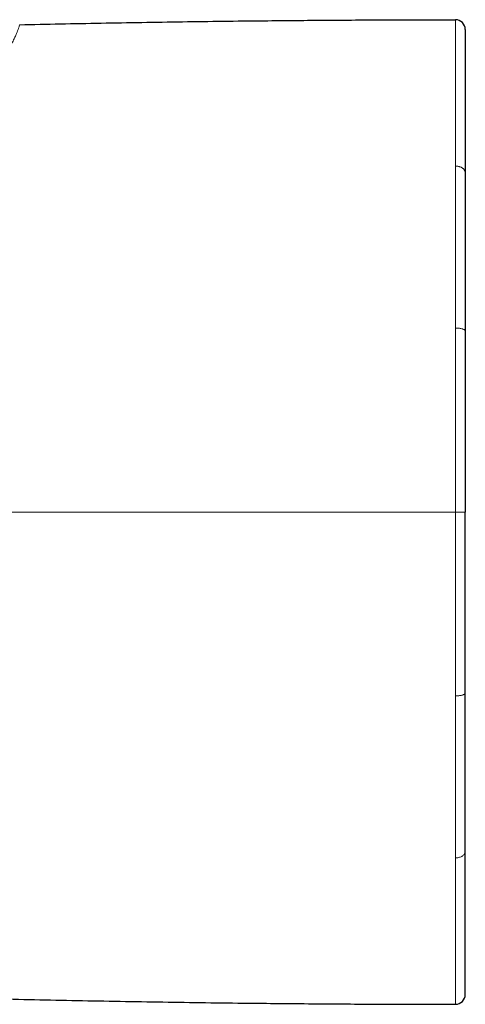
# Model space of a CAD drawing. Header units: millimetres. Extents: x 8 to 1267, y 12 to 1009.
# Tile 20 of 72: x 382 to 405, y 714 to 764. Entities that reach past the tile are written whole.
import ezdxf

# ---------------------------------------------------------------- set-up
doc = ezdxf.new("R2010")
doc.units = ezdxf.units.MM

msp = doc.modelspace()

# ---------------------------------------------------------------- linework, layer by layer
at = {"color": 7, "linetype": 'Continuous', "lineweight": 30}
for p, q in [((404.675, 755.928), (404.675, 755.915)), ((404.675, 747.909), (404.675, 747.884)), ((404.675, 729.479), (404.675, 729.5)), ((404.675, 721.469), (404.675, 721.478))]:
    msp.add_line(p, q, dxfattribs=at)
at = {"color": 252, "linetype": 'Continuous', "lineweight": 0}
for p, q in [((404.175, 748.094), (404.175, 748.031)), ((404.675, 738.692), (404.175, 738.692)), ((404.175, 729.353), (404.175, 729.291)), ((404.175, 721.126), (404.175, 721.108))]:
    msp.add_line(p, q, dxfattribs=at)
at = {"color": 7, "linetype": 'Continuous', "lineweight": 30}
for centre, start, end in [((404.175, 763.192), 0, 90.0287), ((404.175, 714.192), 269.9713, 0)]:
    msp.add_arc(centre, 0.5, start, end, dxfattribs=at)
for points, knots in [([(382.061, 763.436), (383.437, 763.466), (386.189, 763.525), (390.317, 763.592), (394.15, 763.639), (397.688, 763.669), (400.932, 763.687), (403.094, 763.69), (404.175, 763.692)], [0, 0, 0, 0, 0.1866766, 0.3733505, 0.5600199, 0.7066846, 0.8533449, 1, 1, 1, 1]), ([(404.675, 763.192), (404.675, 763.19), (404.675, 763.186), (404.675, 763.154), (404.675, 763.104), (404.675, 763.044), (404.675, 762.985), (404.675, 762.934), (404.675, 762.878), (404.675, 762.816), (404.675, 762.748), (404.675, 762.654), (404.675, 762.526), (404.675, 762.355), (404.675, 762.166), (404.675, 761.957), (404.675, 761.73), (404.675, 761.483), (404.675, 761.221), (404.675, 760.945), (404.675, 760.657), (404.675, 760.354), (404.675, 760.088), (404.675, 759.864), (404.675, 759.689), (404.675, 759.51), (404.675, 759.327), (404.675, 759.14), (404.675, 758.886), (404.675, 758.559), (404.675, 758.153), (404.675, 757.734), (404.675, 757.302), (404.675, 756.858), (404.675, 756.401), (404.675, 756.086), (404.675, 755.928)], [0, 0, 0, 0, 0.034682, 0.069426, 0.104264, 0.13923, 0.157609, 0.176037, 0.194518, 0.213057, 0.23166, 0.250329, 0.285456, 0.320723, 0.356161, 0.391797, 0.42766, 0.463777, 0.500175, 0.535617, 0.570879, 0.605984, 0.640957, 0.659232, 0.677482, 0.695709, 0.713917, 0.732111, 0.750293, 0.786676, 0.82277, 0.858604, 0.894212, 0.929626, 0.964877, 1, 1, 1, 1]), ([(404.675, 755.915), (404.675, 755.758), (404.675, 755.444), (404.675, 754.953), (404.675, 754.446), (404.675, 753.989), (404.675, 753.587), (404.675, 753.244), (404.675, 752.895), (404.675, 752.54), (404.675, 752.109), (404.675, 751.6), (404.675, 751.011), (404.675, 750.411), (404.675, 749.801), (404.675, 749.18), (404.675, 748.55), (404.675, 748.123), (404.675, 747.909)], [0, 0, 0, 0, 0.068852, 0.137912, 0.207263, 0.276984, 0.321034, 0.36528, 0.409742, 0.454437, 0.499385, 0.570323, 0.641338, 0.712502, 0.783881, 0.855546, 0.927564, 1, 1, 1, 1]), ([(404.675, 747.884), (404.675, 747.659), (404.675, 747.205), (404.675, 746.514), (404.675, 745.81), (404.675, 745.184), (404.675, 744.638), (404.675, 744.175), (404.675, 743.711), (404.675, 743.255), (404.675, 742.737), (404.675, 742.15), (404.675, 741.481), (404.675, 740.8), (404.675, 740.108), (404.675, 739.404), (404.675, 738.931), (404.675, 738.692)], [0, 0, 0, 0, 0.0757962, 0.1524549, 0.2300359, 0.3085967, 0.3585051, 0.4088359, 0.4596021, 0.5098115, 0.5568808, 0.6278405, 0.6999221, 0.7731533, 0.8475602, 0.9231678, 1, 1, 1, 1]), ([(404.675, 729.5), (404.675, 729.725), (404.675, 730.178), (404.675, 730.869), (404.675, 731.572), (404.675, 732.199), (404.675, 732.745), (404.675, 733.207), (404.675, 733.672), (404.675, 734.128), (404.675, 734.647), (404.675, 735.235), (404.675, 735.904), (404.675, 736.585), (404.675, 737.278), (404.675, 737.981), (404.675, 738.454), (404.675, 738.692)], [0, 0, 0, 0, 0.0757151, 0.1523152, 0.22986, 0.3084071, 0.3583184, 0.4086609, 0.4594476, 0.5096988, 0.5568492, 0.6279005, 0.7000393, 0.773293, 0.8476878, 0.9232488, 1, 1, 1, 1]), ([(404.675, 725.232), (404.675, 725.42), (404.675, 725.798), (404.675, 726.379), (404.675, 726.972), (404.675, 727.579), (404.675, 728.2), (404.675, 728.833), (404.675, 729.263), (404.675, 729.479)], [0, 0, 0, 0, 0.1394149, 0.2797488, 0.4211422, 0.5637321, 0.7076523, 0.8530328, 1, 1, 1, 1]), ([(404.675, 721.478), (404.675, 721.62), (404.675, 721.905), (404.675, 722.349), (404.675, 722.804), (404.675, 723.272), (404.675, 723.749), (404.675, 724.235), (404.675, 724.728), (404.675, 725.064), (404.675, 725.232)], [0, 0, 0, 0, 0.124381, 0.249155, 0.374439, 0.500343, 0.625972, 0.75105, 0.875688, 1, 1, 1, 1]), ([(404.675, 716.177), (404.675, 716.269), (404.675, 716.453), (404.675, 716.749), (404.675, 717.058), (404.675, 717.382), (404.675, 717.721), (404.675, 718.074), (404.675, 718.431), (404.675, 718.787), (404.675, 719.141), (404.675, 719.504), (404.675, 719.877), (404.675, 720.26), (404.675, 720.653), (404.675, 721.054), (404.675, 721.331), (404.675, 721.469)], [0, 0, 0, 0, 0.072305, 0.144236, 0.215847, 0.287188, 0.358314, 0.429276, 0.500131, 0.563899, 0.627216, 0.690123, 0.752661, 0.814874, 0.876805, 0.938499, 1, 1, 1, 1]), ([(404.675, 714.192), (404.675, 714.194), (404.675, 714.198), (404.675, 714.232), (404.675, 714.285), (404.675, 714.359), (404.675, 714.455), (404.675, 714.572), (404.675, 714.694), (404.675, 714.81), (404.675, 714.916), (404.675, 715.03), (404.675, 715.151), (404.675, 715.281), (404.675, 715.445), (404.675, 715.65), (404.675, 715.902), (404.675, 716.085), (404.675, 716.177)], [0, 0, 0, 0, 0.070539, 0.141281, 0.212301, 0.28367, 0.355458, 0.427736, 0.500572, 0.546541, 0.592596, 0.638755, 0.685032, 0.731443, 0.778006, 0.851515, 0.925493, 1, 1, 1, 1]), ([(380.908, 713.975), (382.356, 713.942), (385.251, 713.877), (389.594, 713.803), (393.627, 713.75), (397.35, 713.717), (400.763, 713.697), (403.038, 713.694), (404.175, 713.692)], [0, 0, 0, 0, 0.186677, 0.37335, 0.56002, 0.706685, 0.853345, 1, 1, 1, 1])]:
    msp.add_open_spline(points, degree=3, knots=knots, dxfattribs=at)
at = {"color": 252, "linetype": 'Continuous', "lineweight": 0}
for points, knots in [([(404.175, 763.692), (404.175, 763.69), (404.175, 763.685), (404.175, 763.65), (404.175, 763.595), (404.175, 763.518), (404.175, 763.421), (404.175, 763.303), (404.175, 763.165), (404.175, 763.007), (404.175, 762.831), (404.175, 762.636), (404.175, 762.423), (404.175, 762.192), (404.175, 761.944), (404.175, 761.765), (404.175, 761.676)], [0, 0, 0, 0, 0.071667, 0.143231, 0.214717, 0.28615, 0.357547, 0.428924, 0.500293, 0.571663, 0.643038, 0.714422, 0.785815, 0.857212, 0.92861, 1, 1, 1, 1]), ([(381.674, 762.5), (381.709, 762.572), (381.78, 762.718), (381.862, 762.903), (381.928, 763.065), (381.985, 763.213), (382.029, 763.334), (382.053, 763.42), (382.058, 763.43), (382.061, 763.436)], [0, 0, 0, 0, 0.124984, 0.24997, 0.374865, 0.499993, 0.666809, 0.827107, 1, 1, 1, 1]), ([(404.175, 761.676), (404.175, 761.567), (404.175, 761.35), (404.175, 760.995), (404.175, 760.62), (404.175, 760.222), (404.175, 759.803), (404.175, 759.362), (404.175, 758.899), (404.175, 758.415), (404.175, 757.909), (404.175, 757.382), (404.175, 756.835), (404.175, 756.453), (404.175, 756.262)], [0, 0, 0, 0, 0.083426, 0.166822, 0.250186, 0.333516, 0.416815, 0.500089, 0.583346, 0.6666, 0.749868, 0.833172, 0.916539, 1, 1, 1, 1]), ([(404.175, 756.262), (404.175, 756.117), (404.175, 755.826), (404.175, 755.374), (404.175, 754.911), (404.175, 754.436), (404.175, 753.95), (404.175, 753.455), (404.175, 752.951), (404.175, 752.439), (404.175, 751.92), (404.175, 751.393), (404.175, 750.86), (404.175, 750.32), (404.175, 749.773), (404.175, 749.22), (404.175, 748.66), (404.175, 748.283), (404.175, 748.094)], [0, 0, 0, 0, 0.062489, 0.125127, 0.187869, 0.250669, 0.31348, 0.376252, 0.438935, 0.501479, 0.56385, 0.62609, 0.68826, 0.75042, 0.812624, 0.874925, 0.937368, 1, 1, 1, 1]), ([(404.675, 755.915), (404.675, 755.928), (404.673, 755.958), (404.662, 755.999), (404.643, 756.039), (404.618, 756.077), (404.587, 756.112), (404.551, 756.143), (404.512, 756.171), (404.467, 756.196), (404.416, 756.219), (404.36, 756.237), (404.3, 756.251), (404.238, 756.26), (404.196, 756.261), (404.175, 756.262)], [0, 0, 0, 0, 0.073407, 0.162536, 0.231217, 0.307437, 0.39108, 0.458468, 0.529497, 0.603729, 0.680604, 0.759448, 0.839503, 0.91996, 1, 1, 1, 1]), ([(404.175, 748.031), (404.175, 747.787), (404.175, 747.299), (404.175, 746.56), (404.175, 745.82), (404.175, 745.078), (404.175, 744.333), (404.175, 743.587), (404.175, 742.813), (404.175, 742.013), (404.175, 741.185), (404.175, 740.356), (404.175, 739.524), (404.175, 738.97), (404.175, 738.692)], [0, 0, 0, 0, 0.080949, 0.161507, 0.241757, 0.321771, 0.401616, 0.481352, 0.56103, 0.648666, 0.736342, 0.8241, 0.911977, 1, 1, 1, 1]), ([(404.675, 747.884), (404.674, 747.892), (404.671, 747.908), (404.649, 747.933), (404.612, 747.957), (404.56, 747.979), (404.494, 747.999), (404.419, 748.014), (404.339, 748.024), (404.257, 748.03), (404.202, 748.031), (404.175, 748.031)], [0, 0, 0, 0, 0.104054, 0.213844, 0.328111, 0.445214, 0.563244, 0.678137, 0.790194, 0.897875, 1, 1, 1, 1]), ([(404.175, 738.692), (402.717, 738.692), (399.801, 738.692), (395.427, 738.692), (391.053, 738.692), (386.61, 738.692), (382.098, 738.692), (377.516, 738.692), (374.462, 738.692), (372.935, 738.692)], [0, 0, 0, 0, 0.1399874, 0.2799812, 0.4199801, 0.5599827, 0.7066546, 0.8533275, 1, 1, 1, 1]), ([(404.175, 729.353), (404.175, 729.593), (404.175, 730.073), (404.175, 730.802), (404.175, 731.536), (404.175, 732.276), (404.175, 733.02), (404.175, 733.769), (404.175, 734.546), (404.175, 735.351), (404.175, 736.184), (404.175, 737.019), (404.175, 737.855), (404.175, 738.413), (404.175, 738.692)], [0, 0, 0, 0, 0.0794555, 0.158984, 0.2386078, 0.3183415, 0.3981929, 0.4781632, 0.5582476, 0.6464585, 0.734772, 0.8231588, 0.9115824, 1, 1, 1, 1]), ([(404.175, 729.353), (404.202, 729.353), (404.258, 729.354), (404.342, 729.36), (404.424, 729.371), (404.499, 729.387), (404.564, 729.406), (404.615, 729.428), (404.65, 729.452), (404.672, 729.476), (404.674, 729.492), (404.675, 729.5)], [0, 0, 0, 0, 0.104032, 0.213803, 0.328058, 0.445154, 0.563184, 0.678084, 0.790154, 0.897853, 1, 1, 1, 1]), ([(404.175, 724.935), (404.175, 725.109), (404.175, 725.457), (404.175, 725.987), (404.175, 726.524), (404.175, 727.066), (404.175, 727.615), (404.175, 728.168), (404.175, 728.727), (404.175, 729.103), (404.175, 729.291)], [0, 0, 0, 0, 0.12573, 0.251115, 0.376232, 0.50115, 0.625934, 0.750638, 0.875312, 1, 1, 1, 1]), ([(404.175, 721.126), (404.175, 721.275), (404.175, 721.571), (404.175, 722.029), (404.175, 722.494), (404.175, 722.967), (404.175, 723.448), (404.175, 723.936), (404.175, 724.431), (404.175, 724.767), (404.175, 724.935)], [0, 0, 0, 0, 0.128017, 0.255019, 0.381037, 0.506177, 0.630546, 0.754244, 0.877366, 1, 1, 1, 1]), ([(404.175, 721.126), (404.202, 721.127), (404.258, 721.129), (404.342, 721.144), (404.424, 721.169), (404.499, 721.205), (404.564, 721.25), (404.615, 721.302), (404.65, 721.357), (404.672, 721.413), (404.674, 721.451), (404.675, 721.469)], [0, 0, 0, 0, 0.1040296, 0.2137988, 0.3280516, 0.4451472, 0.5631769, 0.6780772, 0.7901489, 0.8978502, 1, 1, 1, 1]), ([(404.175, 715.717), (404.175, 715.842), (404.175, 716.092), (404.175, 716.504), (404.175, 716.941), (404.175, 717.404), (404.175, 717.892), (404.175, 718.394), (404.175, 718.908), (404.175, 719.43), (404.175, 719.971), (404.175, 720.527), (404.175, 720.915), (404.175, 721.108)], [0, 0, 0, 0, 0.0958425, 0.1913755, 0.2865283, 0.3812288, 0.4754037, 0.5689801, 0.6565975, 0.7435612, 0.8298163, 0.9153114, 1, 1, 1, 1]), ([(404.175, 713.692), (404.175, 713.694), (404.175, 713.699), (404.175, 713.734), (404.175, 713.789), (404.175, 713.866), (404.175, 713.965), (404.175, 714.083), (404.175, 714.222), (404.175, 714.38), (404.175, 714.557), (404.175, 714.753), (404.175, 714.967), (404.175, 715.199), (404.175, 715.447), (404.175, 715.627), (404.175, 715.717)], [0, 0, 0, 0, 0.071333, 0.142691, 0.214081, 0.285508, 0.356971, 0.428465, 0.499983, 0.571513, 0.643042, 0.714553, 0.786027, 0.857442, 0.928775, 1, 1, 1, 1])]:
    msp.add_open_spline(points, degree=3, knots=knots, dxfattribs=at)

doc.saveas('drawing.dxf')
